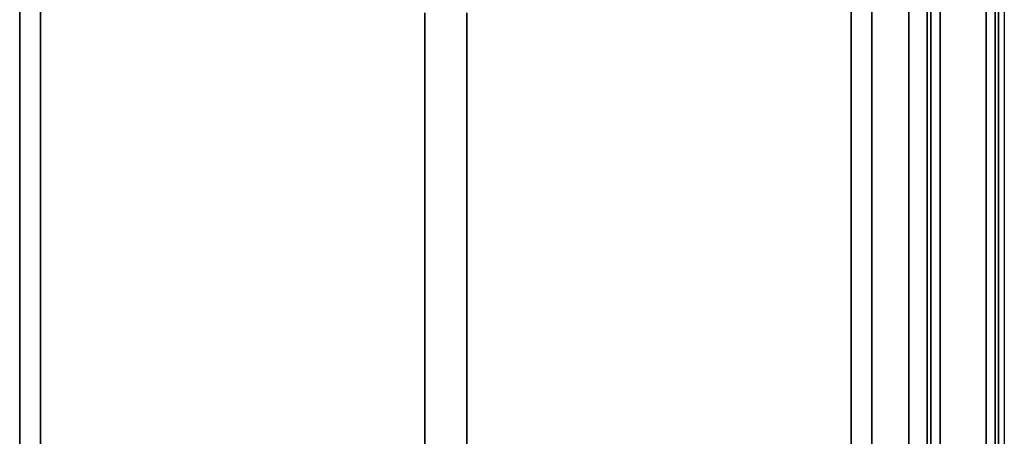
# Model space of a CAD drawing. Header units: millimetres. Extents: x -11430 to 11430, y -488 to 4365.
# Tile 50 of 95: x 1307 to 1361, y 2575 to 2598. Entities that reach past the tile are written whole.
import ezdxf

# ---------------------------------------------------------------- set-up
doc = ezdxf.new("R2010")
doc.units = ezdxf.units.MM
doc.header["$LTSCALE"] = 15
doc.layers.add('_Sichtbarkanten', color=7, linetype='Continuous', lineweight=25)
doc.layers.add('Sichtbar schmal (ISO)', color=7, linetype='Continuous', lineweight=35)

msp = doc.modelspace()

# ---------------------------------------------------------------- linework, layer by layer
at = {"layer": '_Sichtbarkanten'}
msp.add_line((1360.751, 3090.095), (1360.751, 2396.095), dxfattribs=at)
at = {"layer": 'Sichtbar schmal (ISO)'}
for p, q in [((1356.742, 2395.763), (1356.742, 3090.426)), ((1357.242, 3090.426), (1357.242, 2395.763)), ((1359.759, 2395.745), (1359.759, 3090.444)), ((1360.259, 3090.444), (1360.259, 2395.745)), ((1360.425, 2395.579), (1360.425, 3090.61)), ((1355.55, 2395.95), (1355.526, 2655.594)), ((1356.526, 2655.595), (1356.55, 2395.955)), ((1306.978, 2448.262), (1306.978, 2613.924)), ((1308.119, 2448.262), (1308.119, 2613.924)), ((1352.382, 2613.924), (1352.382, 2448.262)), ((1353.523, 2613.924), (1353.523, 2448.262)), ((1329.109, 2598.371), (1329.109, 2463.826)), ((1331.392, 2598.371), (1331.392, 2463.826))]:
    msp.add_line(p, q, dxfattribs=at)

doc.saveas('drawing.dxf')
